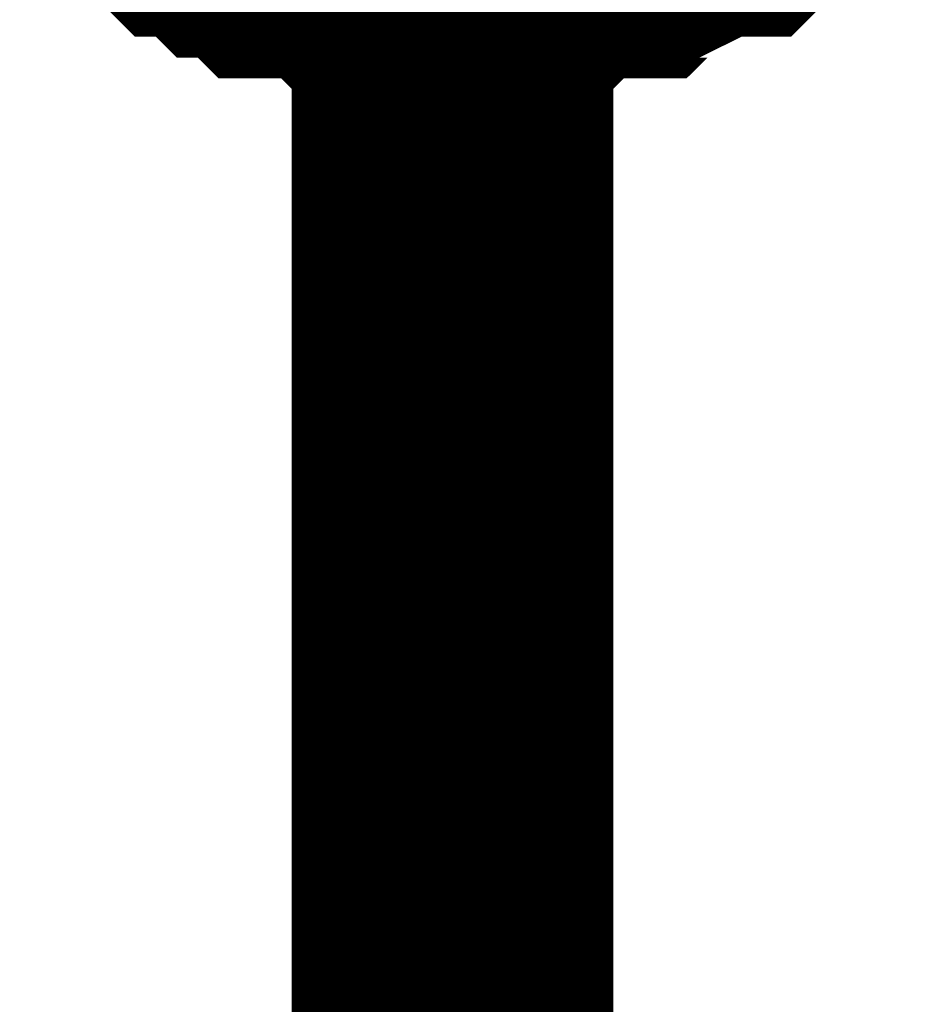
# Model space of a CAD drawing. Header units: inches. Extents: x 0 to 292, y 0 to 193.
# Tile 28 of 155: x 94.872 to 95.698, y 151.564 to 152.481. Entities that reach past the tile are written whole.
import ezdxf

# ---------------------------------------------------------------- set-up
doc = ezdxf.new("R2010")
doc.units = ezdxf.units.IN
doc.layers.add('Sheet', color=255, linetype='Continuous')

msp = doc.modelspace()

# ---------------------------------------------------------------- linework, layer by layer
at = {"layer": 'Sheet'}
for points in [[(95.27541, 153.06372, 0.29972, 0.29972, 0), (95.27541, 152.38153, 0.29972, 0.29972, 0)], [(95.27541, 152.55695, 0.29972, 0.29972, 0), (95.25593, 152.55695, 0.29972, 0.29972, 0), (95.21696, 152.55695, 0.29972, 0.29972, 0), (95.19748, 152.55695, 0.29972, 0.29972, 0), (95.17799, 152.57645, 0.29972, 0.29972, 0), (95.15851, 152.57645, 0.29972, 0.29972, 0), (95.11954, 152.57645, 0.29972, 0.29972, 0), (95.10006, 152.59594, 0.29972, 0.29972, 0), (95.08058, 152.59594, 0.29972, 0.29972, 0), (95.06109, 152.61543, 0.29972, 0.29972, 0), (95.04161, 152.61543, 0.29972, 0.29972, 0), (95.02213, 152.63492, 0.29972, 0.29972, 0)], [(95.27541, 152.55695, 0.29972, 0.29972, 0), (95.25593, 152.55695, 0.29972, 0.29972, 0), (95.21696, 152.55695, 0.29972, 0.29972, 0), (95.19748, 152.55695, 0.29972, 0.29972, 0), (95.17799, 152.57645, 0.29972, 0.29972, 0), (95.15851, 152.57645, 0.29972, 0.29972, 0), (95.11954, 152.57645, 0.29972, 0.29972, 0), (95.10006, 152.59594, 0.29972, 0.29972, 0), (95.08058, 152.59594, 0.29972, 0.29972, 0), (95.06109, 152.61543, 0.29972, 0.29972, 0), (95.04161, 152.61543, 0.29972, 0.29972, 0), (95.02213, 152.63492, 0.29972, 0.29972, 0)], [(95.27541, 152.55695, 0.29972, 0.29972, 0), (95.25593, 152.55695, 0.29972, 0.29972, 0), (95.21696, 152.55695, 0.29972, 0.29972, 0), (95.19748, 152.55695, 0.29972, 0.29972, 0), (95.17799, 152.57645, 0.29972, 0.29972, 0), (95.15851, 152.57645, 0.29972, 0.29972, 0), (95.11954, 152.57645, 0.29972, 0.29972, 0), (95.10006, 152.59594, 0.29972, 0.29972, 0), (95.08058, 152.59594, 0.29972, 0.29972, 0), (95.06109, 152.61543, 0.29972, 0.29972, 0), (95.04161, 152.61543, 0.29972, 0.29972, 0), (95.02213, 152.63492, 0.29972, 0.29972, 0)], [(95.27541, 152.55695, 0.29972, 0.29972, 0), (95.25593, 152.55695, 0.29972, 0.29972, 0), (95.21696, 152.55695, 0.29972, 0.29972, 0), (95.19748, 152.55695, 0.29972, 0.29972, 0), (95.17799, 152.57645, 0.29972, 0.29972, 0), (95.15851, 152.57645, 0.29972, 0.29972, 0), (95.11954, 152.57645, 0.29972, 0.29972, 0), (95.10006, 152.59594, 0.29972, 0.29972, 0), (95.08058, 152.59594, 0.29972, 0.29972, 0), (95.06109, 152.61543, 0.29972, 0.29972, 0), (95.04161, 152.61543, 0.29972, 0.29972, 0), (95.02213, 152.63492, 0.29972, 0.29972, 0)], [(95.27541, 152.55695, 0.29972, 0.29972, 0), (95.25593, 152.55695, 0.29972, 0.29972, 0), (95.21696, 152.55695, 0.29972, 0.29972, 0), (95.19748, 152.55695, 0.29972, 0.29972, 0), (95.17799, 152.57645, 0.29972, 0.29972, 0), (95.15851, 152.57645, 0.29972, 0.29972, 0), (95.11954, 152.57645, 0.29972, 0.29972, 0), (95.10006, 152.59594, 0.29972, 0.29972, 0), (95.08058, 152.59594, 0.29972, 0.29972, 0), (95.06109, 152.61543, 0.29972, 0.29972, 0), (95.04161, 152.61543, 0.29972, 0.29972, 0), (95.02213, 152.63492, 0.29972, 0.29972, 0)], [(95.27541, 152.55695, 0.29972, 0.29972, 0), (95.25593, 152.55695, 0.29972, 0.29972, 0), (95.21696, 152.55695, 0.29972, 0.29972, 0), (95.19748, 152.55695, 0.29972, 0.29972, 0), (95.17799, 152.57645, 0.29972, 0.29972, 0), (95.15851, 152.57645, 0.29972, 0.29972, 0), (95.11954, 152.57645, 0.29972, 0.29972, 0), (95.10006, 152.59594, 0.29972, 0.29972, 0), (95.08058, 152.59594, 0.29972, 0.29972, 0), (95.06109, 152.61543, 0.29972, 0.29972, 0), (95.04161, 152.61543, 0.29972, 0.29972, 0), (95.02213, 152.63492, 0.29972, 0.29972, 0)], [(95.27541, 152.55695, 0.29972, 0.29972, 0), (95.25593, 152.55695, 0.29972, 0.29972, 0), (95.21696, 152.55695, 0.29972, 0.29972, 0), (95.19748, 152.55695, 0.29972, 0.29972, 0), (95.17799, 152.57645, 0.29972, 0.29972, 0), (95.15851, 152.57645, 0.29972, 0.29972, 0), (95.11954, 152.57645, 0.29972, 0.29972, 0), (95.10006, 152.59594, 0.29972, 0.29972, 0), (95.08058, 152.59594, 0.29972, 0.29972, 0), (95.06109, 152.61543, 0.29972, 0.29972, 0), (95.04161, 152.61543, 0.29972, 0.29972, 0), (95.02213, 152.63492, 0.29972, 0.29972, 0)], [(95.27541, 152.55695, 0.29972, 0.29972, 0), (95.25593, 152.55695, 0.29972, 0.29972, 0), (95.21696, 152.55695, 0.29972, 0.29972, 0), (95.19748, 152.55695, 0.29972, 0.29972, 0), (95.17799, 152.57645, 0.29972, 0.29972, 0), (95.15851, 152.57645, 0.29972, 0.29972, 0), (95.11954, 152.57645, 0.29972, 0.29972, 0), (95.10006, 152.59594, 0.29972, 0.29972, 0), (95.08058, 152.59594, 0.29972, 0.29972, 0), (95.06109, 152.61543, 0.29972, 0.29972, 0), (95.04161, 152.61543, 0.29972, 0.29972, 0), (95.02213, 152.63492, 0.29972, 0.29972, 0)], [(95.54819, 152.63492, 0.29972, 0.29972, 0), (95.5287, 152.61543, 0.29972, 0.29972, 0), (95.50922, 152.61543, 0.29972, 0.29972, 0), (95.47025, 152.59594, 0.29972, 0.29972, 0), (95.45077, 152.59594, 0.29972, 0.29972, 0), (95.43128, 152.57645, 0.29972, 0.29972, 0), (95.4118, 152.57645, 0.29972, 0.29972, 0), (95.37283, 152.57645, 0.29972, 0.29972, 0), (95.35335, 152.55695, 0.29972, 0.29972, 0), (95.33386, 152.55695, 0.29972, 0.29972, 0), (95.2949, 152.55695, 0.29972, 0.29972, 0), (95.27541, 152.55695, 0.29972, 0.29972, 0)], [(95.54819, 152.63492, 0.29972, 0.29972, 0), (95.5287, 152.61543, 0.29972, 0.29972, 0), (95.50922, 152.61543, 0.29972, 0.29972, 0), (95.47025, 152.59594, 0.29972, 0.29972, 0), (95.45077, 152.59594, 0.29972, 0.29972, 0), (95.43128, 152.57645, 0.29972, 0.29972, 0), (95.4118, 152.57645, 0.29972, 0.29972, 0), (95.37283, 152.57645, 0.29972, 0.29972, 0), (95.35335, 152.55695, 0.29972, 0.29972, 0), (95.33386, 152.55695, 0.29972, 0.29972, 0), (95.2949, 152.55695, 0.29972, 0.29972, 0), (95.27541, 152.55695, 0.29972, 0.29972, 0)], [(95.54819, 152.63492, 0.29972, 0.29972, 0), (95.5287, 152.61543, 0.29972, 0.29972, 0), (95.50922, 152.61543, 0.29972, 0.29972, 0), (95.47025, 152.59594, 0.29972, 0.29972, 0), (95.45077, 152.59594, 0.29972, 0.29972, 0), (95.43128, 152.57645, 0.29972, 0.29972, 0), (95.4118, 152.57645, 0.29972, 0.29972, 0), (95.37283, 152.57645, 0.29972, 0.29972, 0), (95.35335, 152.55695, 0.29972, 0.29972, 0), (95.33386, 152.55695, 0.29972, 0.29972, 0), (95.2949, 152.55695, 0.29972, 0.29972, 0), (95.27541, 152.55695, 0.29972, 0.29972, 0)], [(95.54819, 152.63492, 0.29972, 0.29972, 0), (95.5287, 152.61543, 0.29972, 0.29972, 0), (95.50922, 152.61543, 0.29972, 0.29972, 0), (95.47025, 152.59594, 0.29972, 0.29972, 0), (95.45077, 152.59594, 0.29972, 0.29972, 0), (95.43128, 152.57645, 0.29972, 0.29972, 0), (95.4118, 152.57645, 0.29972, 0.29972, 0), (95.37283, 152.57645, 0.29972, 0.29972, 0), (95.35335, 152.55695, 0.29972, 0.29972, 0), (95.33386, 152.55695, 0.29972, 0.29972, 0), (95.2949, 152.55695, 0.29972, 0.29972, 0), (95.27541, 152.55695, 0.29972, 0.29972, 0)], [(95.54819, 152.63492, 0.29972, 0.29972, 0), (95.5287, 152.61543, 0.29972, 0.29972, 0), (95.50922, 152.61543, 0.29972, 0.29972, 0), (95.47025, 152.59594, 0.29972, 0.29972, 0), (95.45077, 152.59594, 0.29972, 0.29972, 0), (95.43128, 152.57645, 0.29972, 0.29972, 0), (95.4118, 152.57645, 0.29972, 0.29972, 0), (95.37283, 152.57645, 0.29972, 0.29972, 0), (95.35335, 152.55695, 0.29972, 0.29972, 0), (95.33386, 152.55695, 0.29972, 0.29972, 0), (95.2949, 152.55695, 0.29972, 0.29972, 0), (95.27541, 152.55695, 0.29972, 0.29972, 0)], [(95.54819, 152.63492, 0.29972, 0.29972, 0), (95.5287, 152.61543, 0.29972, 0.29972, 0), (95.50922, 152.61543, 0.29972, 0.29972, 0), (95.47025, 152.59594, 0.29972, 0.29972, 0), (95.45077, 152.59594, 0.29972, 0.29972, 0), (95.43128, 152.57645, 0.29972, 0.29972, 0), (95.4118, 152.57645, 0.29972, 0.29972, 0), (95.37283, 152.57645, 0.29972, 0.29972, 0), (95.35335, 152.55695, 0.29972, 0.29972, 0), (95.33386, 152.55695, 0.29972, 0.29972, 0), (95.2949, 152.55695, 0.29972, 0.29972, 0), (95.27541, 152.55695, 0.29972, 0.29972, 0)], [(95.54819, 152.63492, 0.29972, 0.29972, 0), (95.5287, 152.61543, 0.29972, 0.29972, 0), (95.50922, 152.61543, 0.29972, 0.29972, 0), (95.47025, 152.59594, 0.29972, 0.29972, 0), (95.45077, 152.59594, 0.29972, 0.29972, 0), (95.43128, 152.57645, 0.29972, 0.29972, 0), (95.4118, 152.57645, 0.29972, 0.29972, 0), (95.37283, 152.57645, 0.29972, 0.29972, 0), (95.35335, 152.55695, 0.29972, 0.29972, 0), (95.33386, 152.55695, 0.29972, 0.29972, 0), (95.2949, 152.55695, 0.29972, 0.29972, 0), (95.27541, 152.55695, 0.29972, 0.29972, 0)], [(95.54819, 152.63492, 0.29972, 0.29972, 0), (95.5287, 152.61543, 0.29972, 0.29972, 0), (95.50922, 152.61543, 0.29972, 0.29972, 0), (95.47025, 152.59594, 0.29972, 0.29972, 0), (95.45077, 152.59594, 0.29972, 0.29972, 0), (95.43128, 152.57645, 0.29972, 0.29972, 0), (95.4118, 152.57645, 0.29972, 0.29972, 0), (95.37283, 152.57645, 0.29972, 0.29972, 0), (95.35335, 152.55695, 0.29972, 0.29972, 0), (95.33386, 152.55695, 0.29972, 0.29972, 0), (95.2949, 152.55695, 0.29972, 0.29972, 0), (95.27541, 152.55695, 0.29972, 0.29972, 0)], [(95.27541, 149.84769, 0.29972, 0.29972, 0), (95.27541, 152.38153, 0.29972, 0.29972, 0)]]:
    msp.add_lwpolyline(points, format="xyseb", dxfattribs=at)

doc.saveas('drawing.dxf')
